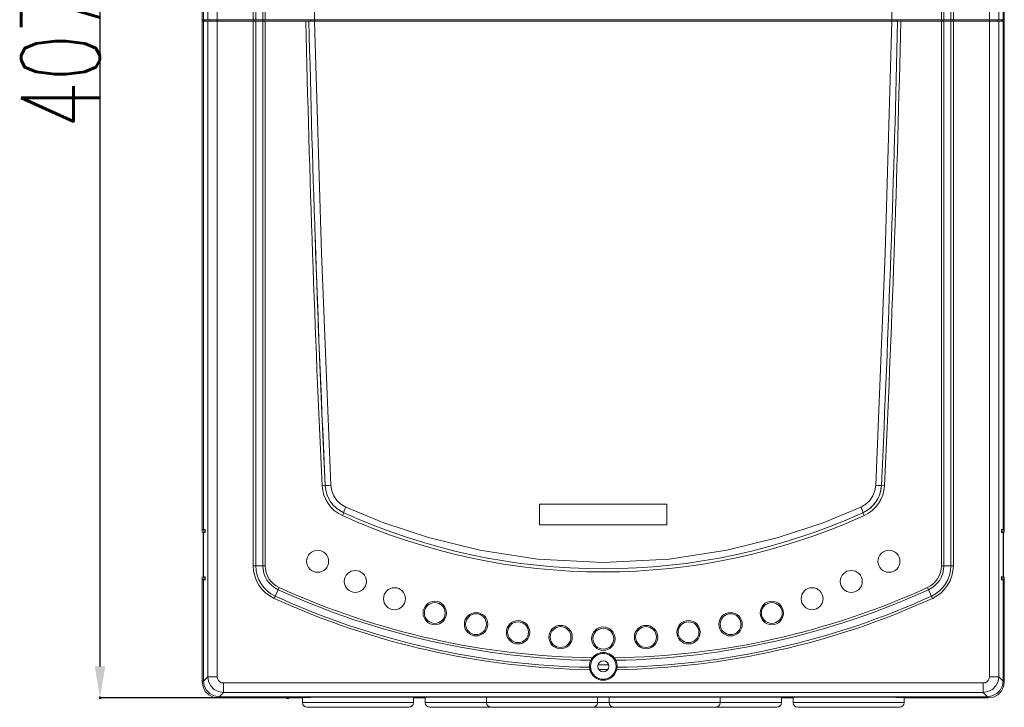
# Model space of a CAD drawing. Header units: millimetres. Extents: x -473 to 23648, y -382 to 1866.
# Tile 216 of 256: x 10459 to 10773, y 300 to 519. Entities that reach past the tile are written whole.
import ezdxf

# ---------------------------------------------------------------- set-up
doc = ezdxf.new("R2010")
doc.units = ezdxf.units.MM
doc.header["$LTSCALE"] = 80
doc.header["$PDMODE"] = 3
doc.header["$PDSIZE"] = 0.3
doc.layers.get('0').update_dxf_attribs({"linetype": 'CONTINUOUS'})
doc.styles.get("Standard").update_dxf_attribs({"font": 'technic_.ttf', "width": 0.7})
doc.dimstyles.get("Standard").update_dxf_attribs({"dimtxt": 3, "dimasz": 3, "dimexe": 0.18, "dimexo": 0.0625, "dimgap": 0.09, "dimtad": 1, "dimdsep": 46, "dimtxsty": 'Standard', "dimcen": 0.09, "dimadec": 0, "dimazin": 0, "dimtol": 1, "dimtp": 0.01, "dimtm": 0.01, "dimtfac": 1, "dimtofl": 0, "dimtmove": 0, "dimatfit": 3, "dimfxl": 1, "dimtolj": 1, "dimarcsym": 0})

# ---------------------------------------------------------------- blocks, each defined once
blk = doc.blocks.new('*D92')
at = {"color": 0, "lineweight": -2, "transparency": 16777216}
for p, q in [((10644.95, 710.13), (10484.8, 710.13)), ((10484.98, 700.13), (10484.98, 313.3)), ((10544.58, 303.3), (10484.8, 303.3))]:
    blk.add_line(p, q, dxfattribs=at)
at = {"color": 0, "lineweight": 0, "transparency": 16777216}
for p in [(10645.01, 710.13), (10484.98, 303.3), (10544.64, 303.3)]:
    blk.add_point(p, dxfattribs=at)
for points in [[(10483.32, 700.13), (10486.65, 700.13), (10484.98, 710.13)], [(10483.32, 313.3), (10486.65, 313.3), (10484.98, 303.3)]]:
    blk.add_solid(points, dxfattribs=at)
at = {"color": 0, "lineweight": 0, "transparency": 16777216, "insert": (10472.39, 506.72), "char_height": 5, "attachment_point": 5, "rotation": 90}
blk.add_mtext('\\A1;{\\Ftxt.shx,gbcbig.shx;\\H5x;407}', dxfattribs=at)

msp = doc.modelspace()

# ---------------------------------------------------------------- linework, layer by layer
at = {"color": 0, "linetype": 'Continuous', "lineweight": 0}
for p, q in [((10517.509, 693.303), (10517.509, 518.303)), ((10517.885, 693.303), (10517.885, 518.803)), ((10519.251, 518.803), (10519.251, 693.303)), ((10522.238, 310.023), (10522.238, 693.303)), ((10767.78, 310.023), (10767.78, 693.303)), ((10770.766, 693.303), (10770.766, 518.803)), ((10772.132, 693.303), (10772.132, 518.803)), ((10772.509, 518.303), (10772.509, 693.303)), ((10533.715, 518.803), (10533.715, 677.503)), ((10534.488, 518.803), (10534.488, 677.503)), ((10536.729, 518.803), (10536.729, 677.503)), ((10537.502, 518.803), (10537.502, 677.503)), ((10752.515, 677.503), (10752.515, 518.803)), ((10753.288, 677.503), (10753.288, 518.803)), ((10755.529, 677.503), (10755.529, 518.803)), ((10756.302, 677.503), (10756.302, 518.803)), ((10517.509, 518.803), (10522.238, 518.803)), ((10517.509, 518.303), (10517.509, 356.803)), ((10517.509, 518.303), (10522.238, 518.303)), ((10517.885, 518.303), (10517.885, 356.803)), ((10518.009, 518.303), (10518.009, 518.803)), ((10518.022, 518.303), (10518.022, 518.803)), ((10518.384, 518.303), (10518.384, 518.803)), ((10519.251, 310.023), (10519.251, 518.303)), ((10519.749, 518.303), (10519.749, 518.803)), ((10522.238, 518.803), (10551.407, 518.803)), ((10522.238, 518.303), (10551.419, 518.303)), ((10533.715, 345.284), (10533.715, 518.303)), ((10534.043, 518.303), (10534.043, 518.803)), ((10534.488, 345.284), (10534.488, 518.303)), ((10536.728, 345.284), (10536.729, 518.303)), ((10537.043, 518.303), (10537.043, 518.803)), ((10537.501, 345.284), (10537.502, 518.303)), ((10551.407, 518.803), (10738.61, 518.803)), ((10738.599, 518.303), (10551.419, 518.303)), ((10551.919, 518.303), (10551.919, 518.803)), ((10553.278, 518.303), (10553.278, 518.803)), ((10736.739, 518.303), (10736.739, 518.803)), ((10738.099, 518.303), (10738.099, 518.803)), ((10738.599, 518.303), (10767.78, 518.303)), ((10738.61, 518.803), (10767.78, 518.803)), ((10752.516, 345.284), (10752.515, 518.303)), ((10752.974, 518.303), (10752.974, 518.803)), ((10753.289, 345.284), (10753.288, 518.303)), ((10755.529, 518.303), (10755.529, 345.284)), ((10755.974, 518.303), (10755.974, 518.803)), ((10756.302, 518.303), (10756.302, 345.284)), ((10767.78, 518.803), (10772.509, 518.803)), ((10767.78, 518.303), (10772.509, 518.303)), ((10770.268, 518.303), (10770.268, 518.803)), ((10770.766, 518.303), (10770.766, 310.023)), ((10771.633, 518.303), (10771.633, 518.803)), ((10771.995, 518.303), (10771.995, 518.803)), ((10772.009, 518.803), (10772.009, 518.303)), ((10772.132, 518.303), (10772.132, 356.803)), ((10772.509, 518.303), (10772.509, 356.803)), ((10555.604, 370.72), (10556.603, 370.768)), ((10731.615, 370.853), (10732.317, 370.82)), ((10732.317, 370.82), (10733.414, 370.768)), ((10734.413, 370.72), (10733.414, 370.768)), ((10624.759, 364.803), (10665.259, 364.803)), ((10624.759, 358.303), (10624.759, 364.803)), ((10665.259, 364.803), (10665.259, 358.303)), ((10562.052, 361.221), (10562.465, 362.131)), ((10727.965, 361.221), (10727.553, 362.131)), ((10665.259, 358.303), (10624.759, 358.303)), ((10517.885, 356.803), (10517.509, 356.803)), ((10517.509, 356.803), (10517.509, 355.803)), ((10517.802, 355.803), (10518.371, 355.803)), ((10517.802, 355.803), (10517.802, 341.803)), ((10517.885, 356.803), (10518.371, 356.803)), ((10517.885, 355.803), (10517.885, 341.803)), ((10518.009, 355.803), (10518.009, 356.803)), ((10772.132, 356.803), (10771.646, 356.803)), ((10771.646, 355.803), (10772.215, 355.803)), ((10772.009, 356.803), (10772.009, 355.803)), ((10772.132, 356.803), (10772.509, 356.803)), ((10772.132, 355.803), (10772.132, 341.803)), ((10772.215, 341.803), (10772.215, 355.803)), ((10772.509, 355.803), (10772.509, 356.803)), ((10533.715, 345.284), (10537.501, 345.284)), ((10752.516, 345.284), (10756.302, 345.284)), ((10517.509, 341.803), (10517.509, 340.803)), ((10517.802, 341.803), (10518.371, 341.803)), ((10518.009, 340.803), (10518.009, 341.803)), ((10771.646, 341.803), (10772.215, 341.803)), ((10772.009, 341.803), (10772.009, 340.803)), ((10772.509, 340.803), (10772.509, 341.803)), ((10517.885, 340.803), (10517.509, 340.803)), ((10517.509, 340.803), (10517.509, 308.301)), ((10517.885, 340.803), (10518.371, 340.803)), ((10517.885, 340.803), (10517.885, 308.657)), ((10541.955, 338.359), (10541.634, 337.656)), ((10748.383, 337.656), (10748.063, 338.359)), ((10772.132, 340.803), (10771.646, 340.803)), ((10772.132, 340.803), (10772.509, 340.803)), ((10772.132, 340.803), (10772.132, 308.657)), ((10772.509, 340.803), (10772.509, 308.301)), ((10540.385, 334.914), (10541.634, 337.656)), ((10748.383, 337.656), (10749.632, 334.914)), ((10640.754, 314.497), (10641.028, 315.252)), ((10641.33, 315.769), (10641.546, 316.017)), ((10646.644, 313.803), (10643.373, 313.803)), ((10648.86, 315.511), (10648.989, 315.252)), ((10648.989, 315.252), (10649.235, 314.601)), ((10517.885, 308.657), (10519.251, 310.023)), ((10519.251, 310.023), (10522.238, 310.023)), ((10640.625, 313.018), (10640.699, 312.504)), ((10640.699, 312.504), (10640.738, 312.243)), ((10643.624, 312.303), (10646.393, 312.303)), ((10770.766, 310.023), (10767.78, 310.023)), ((10770.766, 310.023), (10772.132, 308.657)), ((10517.509, 308.301), (10517.885, 308.678)), ((10517.753, 306.756), (10517.509, 308.301)), ((10765.788, 308.032), (10524.229, 308.032)), ((10524.229, 305.045), (10524.229, 308.032)), ((10765.788, 305.045), (10765.788, 308.032)), ((10772.132, 308.678), (10772.509, 308.301)), ((10772.509, 308.301), (10772.264, 306.756)), ((10518.463, 305.363), (10517.753, 306.756)), ((10519.569, 304.257), (10518.463, 305.363)), ((10520.962, 303.548), (10519.569, 304.257)), ((10522.507, 303.303), (10522.883, 303.679)), ((10522.863, 303.679), (10524.229, 305.045)), ((10767.155, 303.679), (10522.863, 303.679)), ((10765.788, 305.045), (10524.229, 305.045)), ((10765.788, 305.045), (10767.155, 303.679)), ((10767.134, 303.679), (10767.51, 303.303)), ((10770.449, 304.257), (10769.055, 303.548)), ((10771.554, 305.363), (10770.449, 304.257)), ((10772.264, 306.756), (10771.554, 305.363)), ((10522.507, 303.303), (10520.962, 303.548)), ((10549.359, 303.303), (10522.507, 303.303)), ((10548.009, 303.303), (10556.009, 303.512)), ((10549.359, 303.338), (10549.359, 301.803)), ((10549.359, 301.803), (10584.659, 301.803)), ((10556.009, 303.512), (10734.009, 303.512)), ((10584.659, 303.512), (10584.659, 301.803)), ((10584.659, 303.303), (10588.359, 303.303)), ((10588.359, 303.512), (10588.359, 301.803)), ((10588.359, 301.803), (10701.659, 301.803)), ((10607.859, 303.512), (10607.859, 301.803)), ((10643.159, 303.512), (10643.159, 301.803)), ((10646.859, 303.512), (10646.859, 301.803)), ((10682.159, 303.512), (10682.159, 301.803)), ((10701.659, 303.512), (10701.659, 301.803)), ((10701.659, 303.303), (10705.359, 303.303)), ((10705.359, 303.512), (10705.359, 301.803)), ((10705.359, 301.803), (10740.659, 301.803)), ((10734.009, 303.512), (10742.009, 303.303)), ((10740.659, 303.338), (10740.659, 301.803)), ((10767.51, 303.303), (10740.659, 303.303)), ((10769.055, 303.548), (10767.51, 303.303)), ((10550.859, 300.303), (10583.159, 300.303)), ((10589.859, 300.303), (10700.159, 300.303)), ((10706.859, 300.303), (10739.159, 300.303))]:
    msp.add_line(p, q, dxfattribs=at)
for points in [[(10551.624, 658.303), (10552.023, 588.548), (10553.219, 518.803)], [(10736.798, 518.803), (10737.995, 588.548), (10738.394, 658.303)], [(10553.231, 518.303), (10555.371, 444.563), (10558.402, 370.853)], [(10731.615, 370.853), (10734.647, 444.563), (10736.786, 518.303)], [(10558.402, 370.853), (10557.7, 370.82), (10557.12, 370.792), (10556.603, 370.768)], [(10558.402, 370.853), (10558.676, 369.123), (10559.321, 367.494), (10560.307, 366.043), (10561.587, 364.84), (10563.1, 363.945)], [(10726.917, 363.945), (10728.431, 364.84), (10729.711, 366.043), (10730.696, 367.494), (10731.341, 369.123), (10731.615, 370.853)], [(10563.1, 363.945), (10562.809, 363.266), (10562.587, 362.686), (10562.467, 362.289), (10562.465, 362.131)], [(10563.1, 363.945), (10575.195, 358.952), (10589.468, 354.21), (10605.749, 350.214), (10624.083, 347.406), (10645.009, 346.303)], [(10645.009, 346.303), (10665.987, 347.412), (10684.335, 350.227), (10700.614, 354.229), (10714.871, 358.97), (10726.917, 363.945)], [(10726.917, 363.945), (10727.208, 363.266), (10727.43, 362.686), (10727.551, 362.289), (10727.553, 362.132)], [(10518.371, 355.803), (10518.395, 355.87), (10518.412, 356.053), (10518.419, 356.303), (10518.412, 356.553), (10518.395, 356.736), (10518.371, 356.803)], [(10771.646, 356.803), (10771.622, 356.736), (10771.605, 356.553), (10771.599, 356.303), (10771.605, 356.053), (10771.622, 355.87), (10771.646, 355.803)], [(10518.371, 340.803), (10518.395, 340.87), (10518.412, 341.053), (10518.419, 341.303), (10518.412, 341.553), (10518.395, 341.736), (10518.371, 341.803)], [(10771.646, 341.803), (10771.622, 341.736), (10771.605, 341.553), (10771.599, 341.303), (10771.605, 341.053), (10771.622, 340.87), (10771.646, 340.803)], [(10640.625, 313.018), (10640.624, 313.732), (10640.754, 314.497)], [(10641.028, 315.252), (10641.157, 315.511), (10641.33, 315.769)], [(10641.028, 315.252), (10641.239, 315.31), (10641.408, 315.36), (10641.506, 315.433)], [(10641.546, 316.017), (10641.563, 315.795), (10641.559, 315.595), (10641.506, 315.433)], [(10648.471, 316.017), (10648.455, 315.795), (10648.458, 315.595), (10648.512, 315.433)], [(10648.471, 316.017), (10648.687, 315.769), (10648.86, 315.511)], [(10648.989, 315.252), (10648.779, 315.31), (10648.609, 315.361), (10648.512, 315.433)], [(10649.235, 314.601), (10649.382, 313.849), (10649.392, 313.018)], [(10524.229, 305.045), (10522.694, 305.296), (10521.31, 306.005), (10520.21, 307.104), (10519.501, 308.488), (10519.251, 310.023)], [(10524.229, 308.032), (10523.614, 308.129), (10523.058, 308.411), (10522.617, 308.852), (10522.334, 309.408), (10522.238, 310.023)], [(10640.626, 313.007), (10640.691, 312.967), (10640.753, 312.923), (10640.808, 312.879), (10640.857, 312.833), (10640.898, 312.786), (10640.929, 312.739), (10640.95, 312.692), (10640.962, 312.646)], [(10640.735, 312.254), (10640.787, 312.315), (10640.835, 312.374), (10640.876, 312.429), (10640.911, 312.48), (10640.938, 312.528), (10640.955, 312.571), (10640.963, 312.61), (10640.962, 312.646)], [(10649.056, 312.646), (10649.055, 312.607), (10649.063, 312.568), (10649.08, 312.527), (10649.103, 312.485), (10649.133, 312.44), (10649.168, 312.394), (10649.206, 312.345), (10649.245, 312.297), (10649.282, 312.254)], [(10649.056, 312.646), (10649.071, 312.703), (10649.097, 312.754), (10649.132, 312.802), (10649.175, 312.848), (10649.225, 312.893), (10649.28, 312.935), (10649.338, 312.975), (10649.391, 313.007)], [(10649.392, 313.018), (10649.355, 312.762), (10649.279, 312.243)], [(10767.78, 310.023), (10767.683, 309.408), (10767.4, 308.852), (10766.959, 308.411), (10766.403, 308.129), (10765.788, 308.032)], [(10770.766, 310.023), (10770.516, 308.488), (10769.807, 307.104), (10768.707, 306.005), (10767.323, 305.296), (10765.788, 305.045)], [(10522.883, 303.679), (10521.326, 303.93), (10519.937, 304.645), (10518.85, 305.732), (10518.136, 307.121), (10517.885, 308.678)], [(10772.132, 308.678), (10771.881, 307.121), (10771.167, 305.732), (10770.08, 304.645), (10768.691, 303.93), (10767.134, 303.679)]]:
    msp.add_lwpolyline(points, dxfattribs=at)
for centre, radius in [((10554.178, 346.701), 3.5), ((10735.839, 346.701), 3.5), ((10566.169, 340.287), 3.5), ((10723.848, 340.287), 3.5), ((10578.609, 334.798), 3.5), ((10711.408, 334.798), 3.5), ((10591.429, 330.262), 3.721), ((10591.429, 330.262), 3.311), ((10698.589, 330.262), 3.721), ((10698.589, 330.262), 3.311), ((10604.554, 326.708), 3.721), ((10604.554, 326.708), 3.311), ((10685.464, 326.708), 3.721), ((10685.464, 326.708), 3.311), ((10617.91, 324.155), 3.721), ((10617.91, 324.155), 3.311), ((10631.42, 322.617), 3.721), ((10631.42, 322.617), 3.311), ((10645.009, 322.103), 3.721), ((10658.597, 322.617), 3.721), ((10658.597, 322.617), 3.311), ((10672.107, 324.155), 3.721), ((10672.107, 324.155), 3.311), ((10645.009, 322.103), 3.311), ((10645.009, 313.303), 4.1), ((10645.009, 313.303), 1.75)]:
    msp.add_circle(centre, radius, dxfattribs=at)
for centre, radius, start, end in [((16637.442, 658.303), 6088.633, 181.3175562, 182.7072414), ((16637.442, 658.303), 6087.633, 181.3177727, 182.7072414), ((4652.576, 658.303), 6087.633, 357.2927586, 358.6822273), ((4652.576, 658.303), 6088.633, 357.2927586, 358.6824438), ((16637.442, 658.303), 6087.633, 181.9353208, 182.7072414), ((10566.592, 371.24), 11, 182.70724, 245.62417), ((10566.592, 371.24), 10, 182.70724, 245.62424), ((10723.425, 371.24), 10, 294.37575, 357.29276), ((10723.425, 371.24), 11, 294.37583, 357.29276), ((10723.425, 371.24), 10, 344.71464, 357.29276), ((10723.425, 371.24), 10, 319.54361, 340.84886), ((10723.425, 371.24), 10, 294.37583, 312.92709), ((10645.009, 544.303), 201, 245.62417, 294.37583), ((10645.009, 544.303), 200, 245.62418, 294.37582), ((10545.109, 345.284), 11.394, 180, 245.51073), ((10545.109, 345.284), 10.621, 180, 245.51073), ((10545.109, 345.284), 8.38, 180, 245.50697), ((10545.109, 345.284), 7.608, 180, 245.51073), ((10744.909, 345.284), 7.608, 294.48927, 0), ((10744.909, 345.284), 8.38, 294.49305, 0), ((10744.909, 345.284), 10.621, 294.48927, 0), ((10744.909, 345.284), 11.394, 294.48927, 0), ((10645.009, 564.603), 248.61, 245.51073, 269.202), ((10645.009, 564.603), 248.61, 270.79801, 294.48927), ((10645.009, 564.603), 251.623, 245.51073, 269.00186), ((10645.009, 564.603), 249.383, 245.5106, 269.08538), ((10645.009, 564.603), 249.383, 270.91462, 294.4894), ((10645.009, 564.603), 251.623, 270.99813, 294.48927), ((10645.009, 564.603), 252.396, 245.51073, 269.03074), ((10645.009, 564.603), 252.396, 270.96947, 294.48927), ((10645.009, 313.303), 4.1, 31.30634, 148.69366), ((10645.009, 313.303), 4.4, 38.09942, 141.90029), ((10645.009, 313.303), 4.4, 193.94113, 346.06257), ((10645.009, 313.303), 4.1, 189.21594, 350.78406), ((10550.859, 301.803), 1.5, 180, 270), ((10583.159, 301.803), 1.5, 270, 0), ((10589.859, 301.803), 1.5, 180, 270), ((10609.359, 301.803), 1.5, 180, 270), ((10641.659, 301.803), 1.5, 270, 0), ((10648.359, 301.803), 1.5, 180, 270), ((10680.659, 301.803), 1.5, 270, 0), ((10700.159, 301.803), 1.5, 270, 0), ((10706.859, 301.803), 1.5, 180, 270), ((10739.159, 301.803), 1.5, 270, 0)]:
    msp.add_arc(centre, radius, start, end, dxfattribs=at)

# ---------------------------------------------------------------- dimensions: what is measured, and where the dimension line sits
at = {"color": 3, "lineweight": 0}
dim = msp.add_linear_dim(base=(10484.983, 303.303), p1=(10645.009, 710.128), p2=(10544.64, 303.303), angle=90, text='{\\Ftxt.shx,gbcbig.shx;\\H5x;407}', dimstyle='Standard', override={"dimtxt": 5, "dimasz": 10}, dxfattribs=at)
dim.commit()
dim.dimension.update_dxf_attribs({"geometry": '*D92', "text_midpoint": (10472.393, 506.715)})

doc.saveas('drawing.dxf')
